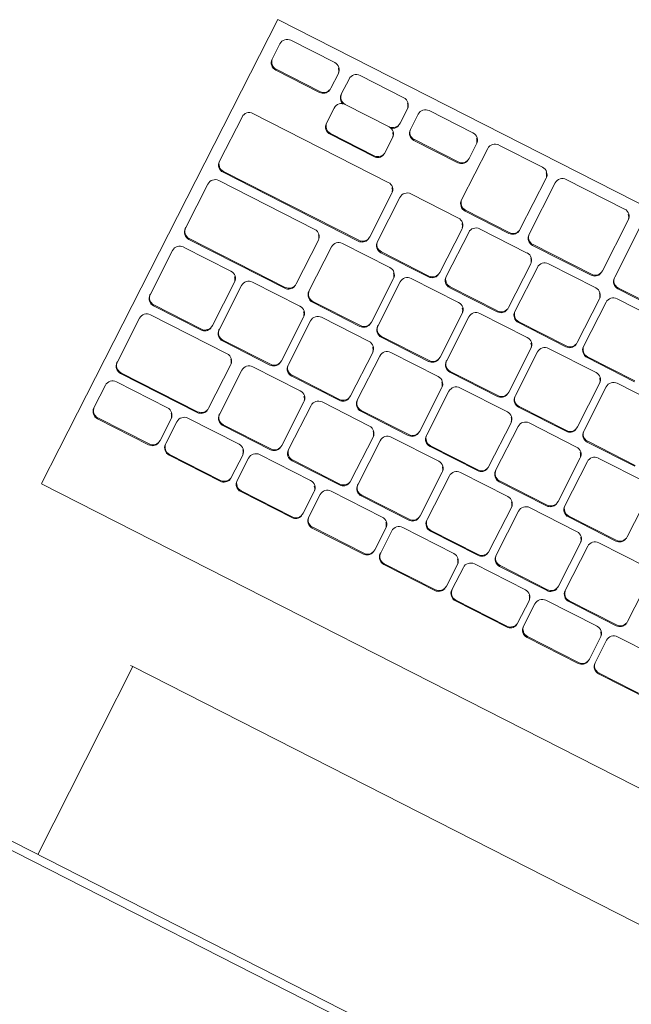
# Model space of a CAD drawing. Header units: millimetres. Extents: x 256092 to 341172, y 103077 to 145077.
# Tile 84 of 139: x 301668 to 301817, y 138387 to 138627. Entities that reach past the tile are written whole.
import ezdxf

# ---------------------------------------------------------------- set-up
doc = ezdxf.new("R2010")
doc.units = ezdxf.units.MM
doc.layers.add('I-FURN', color=62, linetype='Continuous', lineweight=9)
doc.layers.add('Q-SPCQ', color=250, linetype='Continuous', lineweight=9)

# ---------------------------------------------------------------- blocks, each defined once
blk = doc.blocks.new('Speciality-Electrical-Apple-iMac - Speciality-Electrical-Apple-iMac-V56-3_ k sisustuse plaan')
at = {"layer": 'Q-SPCQ'}
for p, q in [((-242.49, -34), (242.49, -34)), ((-242.49, -34), (242.49, -34)), ((242.49, -36), (-242.49, -36)), ((99.37, -87.44), (99.2, -36)), ((99.37, -87.44), (-99.37, -87.44)), ((100, -87.44), (99.37, -87.44)), ((139.5, -117.09), (-139.5, -117.09)), ((139.5, -117.19), (139.5, -126.7)), ((139.5, -126.7), (139.5, -244.34)), ((-16.81, -137.48), (-2.81, -137.48)), ((-2.81, -137.7), (-16.81, -137.7)), ((-0.81, -139.69), (-0.81, -139.47)), ((0.81, -139.47), (0.81, -139.69)), ((2.81, -137.48), (16.81, -137.48)), ((16.81, -137.7), (2.81, -137.7)), ((18.81, -139.69), (18.81, -139.47)), ((20.42, -139.47), (20.42, -139.69)), ((22.42, -137.48), (36.42, -137.48)), ((36.42, -137.7), (22.42, -137.7)), ((38.42, -139.69), (38.42, -139.47)), ((40.04, -139.47), (40.04, -139.69)), ((42.04, -137.48), (56.04, -137.48)), ((56.04, -137.7), (42.04, -137.7)), ((58.04, -139.69), (58.04, -139.47)), ((59.65, -139.47), (59.65, -139.69)), ((61.65, -137.48), (75.65, -137.48)), ((75.65, -137.7), (61.65, -137.7)), ((77.65, -139.69), (77.65, -139.47)), ((79.27, -139.47), (79.27, -139.69)), ((81.27, -137.48), (95.27, -137.48)), ((95.27, -137.7), (81.27, -137.7)), ((97.27, -139.69), (97.27, -139.47)), ((98.88, -139.47), (98.88, -139.69)), ((100.88, -137.48), (114.88, -137.48)), ((114.88, -137.7), (100.88, -137.7)), ((116.88, -139.69), (116.88, -139.47)), ((118.5, -139.47), (118.5, -139.69)), ((120.5, -137.48), (134.5, -137.48)), ((134.5, -137.7), (120.5, -137.7)), ((136.5, -139.69), (136.5, -139.47)), ((-0.81, -145.65), (-0.81, -139.69)), ((0.81, -139.69), (0.81, -145.65)), ((18.81, -145.65), (18.81, -139.69)), ((20.42, -139.69), (20.42, -145.65)), ((38.42, -145.65), (38.42, -139.69)), ((40.04, -139.69), (40.04, -145.65)), ((58.04, -145.65), (58.04, -139.69)), ((59.65, -139.69), (59.65, -145.65)), ((77.65, -145.65), (77.65, -139.69)), ((79.27, -139.69), (79.27, -145.65)), ((97.27, -145.65), (97.27, -139.69)), ((98.88, -139.69), (98.88, -145.65)), ((116.88, -145.65), (116.88, -139.69)), ((118.5, -139.69), (118.5, -145.65)), ((136.5, -145.65), (136.5, -139.69)), ((-16.81, -147.64), (-2.81, -147.64)), ((2.81, -147.64), (16.81, -147.64)), ((22.42, -147.64), (36.42, -147.64)), ((42.04, -147.64), (56.04, -147.64)), ((61.65, -147.64), (75.65, -147.64)), ((81.27, -147.64), (95.27, -147.64)), ((100.88, -147.64), (114.88, -147.64)), ((120.5, -147.64), (134.5, -147.64)), ((-1.31, -149.9), (11.69, -149.9)), ((11.69, -150.12), (-1.31, -150.12)), ((17.64, -149.9), (30.64, -149.9)), ((30.64, -150.12), (17.64, -150.12)), ((36.6, -149.9), (49.6, -149.9)), ((49.6, -150.12), (36.6, -150.12)), ((55.55, -149.9), (68.55, -149.9)), ((68.55, -150.12), (55.55, -150.12)), ((74.51, -149.9), (87.51, -149.9)), ((87.51, -150.12), (74.51, -150.12)), ((93.46, -149.9), (106.46, -149.9)), ((106.46, -150.12), (93.46, -150.12)), ((113.5, -149.9), (134.5, -149.9)), ((134.5, -150.12), (113.5, -150.12)), ((-3.31, -151.88), (-3.31, -152.11)), ((-3.31, -152.11), (-3.31, -164.03)), ((13.69, -152.11), (13.69, -151.88)), ((13.69, -164.03), (13.69, -152.11)), ((15.64, -151.88), (15.64, -152.11)), ((15.64, -152.11), (15.64, -164.03)), ((32.64, -152.11), (32.64, -151.88)), ((32.64, -164.03), (32.64, -152.11)), ((34.6, -151.88), (34.6, -152.11)), ((34.6, -152.11), (34.6, -164.03)), ((51.6, -152.11), (51.6, -151.88)), ((51.6, -164.03), (51.6, -152.11)), ((53.55, -151.88), (53.55, -152.11)), ((53.55, -152.11), (53.55, -164.03)), ((70.55, -152.11), (70.55, -151.88)), ((70.55, -164.03), (70.55, -152.11)), ((72.51, -151.88), (72.51, -152.11)), ((72.51, -152.11), (72.51, -164.03)), ((89.51, -152.11), (89.51, -151.88)), ((89.51, -164.03), (89.51, -152.11)), ((91.46, -151.88), (91.46, -152.11)), ((91.46, -152.11), (91.46, -164.03)), ((108.46, -152.11), (108.46, -151.88)), ((108.46, -164.03), (108.46, -152.11)), ((111.5, -151.88), (111.5, -152.11)), ((111.5, -152.11), (111.5, -164.03)), ((136.5, -152.11), (136.5, -151.88)), ((136.5, -164.03), (136.5, -152.11)), ((-1.31, -166.02), (11.69, -166.02)), ((8.16, -168.28), (21.16, -168.28)), ((17.64, -166.02), (30.64, -166.02)), ((27.12, -168.28), (40.12, -168.28)), ((36.6, -166.02), (49.6, -166.02)), ((46.07, -168.28), (59.07, -168.28)), ((55.55, -166.02), (68.55, -166.02)), ((65.03, -168.28), (78.03, -168.28)), ((74.51, -166.02), (87.51, -166.02)), ((83.98, -168.28), (96.98, -168.28)), ((93.46, -166.02), (106.46, -166.02)), ((102.92, -168.28), (115.92, -168.28)), ((113.5, -166.02), (134.5, -166.02)), ((121.83, -168.28), (134.83, -168.28)), ((6.16, -170.27), (6.16, -170.49)), ((6.16, -170.49), (6.16, -182.42)), ((21.16, -168.51), (8.16, -168.51)), ((23.16, -170.49), (23.16, -170.27)), ((23.16, -182.42), (23.16, -170.49)), ((25.12, -170.27), (25.12, -170.49)), ((25.12, -170.49), (25.12, -182.42)), ((40.12, -168.51), (27.12, -168.51)), ((42.12, -170.49), (42.12, -170.27)), ((42.12, -182.42), (42.12, -170.49)), ((44.07, -170.27), (44.07, -170.49)), ((44.07, -170.49), (44.07, -182.42)), ((59.07, -168.51), (46.07, -168.51)), ((61.07, -170.49), (61.07, -170.27)), ((61.07, -182.42), (61.07, -170.49)), ((63.03, -170.27), (63.03, -170.49)), ((63.03, -170.49), (63.03, -182.42)), ((78.03, -168.51), (65.03, -168.51)), ((80.03, -170.49), (80.03, -170.27)), ((80.03, -182.42), (80.03, -170.49)), ((81.98, -170.27), (81.98, -170.49)), ((81.98, -170.49), (81.98, -182.42)), ((96.98, -168.51), (83.98, -168.51)), ((98.98, -170.49), (98.98, -170.27)), ((98.98, -182.42), (98.98, -170.49)), ((100.92, -170.27), (100.92, -170.49)), ((100.92, -170.49), (100.92, -182.42)), ((115.92, -168.51), (102.92, -168.51)), ((117.92, -170.49), (117.92, -170.27)), ((117.92, -182.42), (117.92, -170.49)), ((119.83, -170.27), (119.83, -170.49)), ((119.83, -170.49), (119.83, -182.42)), ((134.83, -168.51), (121.83, -168.51)), ((136.83, -170.49), (136.83, -170.27)), ((136.83, -182.42), (136.83, -170.49)), ((8.16, -184.4), (21.16, -184.4)), ((27.12, -184.4), (40.12, -184.4)), ((46.07, -184.4), (59.07, -184.4)), ((65.03, -184.4), (78.03, -184.4)), ((83.98, -184.4), (96.98, -184.4)), ((102.92, -184.4), (115.92, -184.4)), ((121.83, -184.4), (134.83, -184.4)), ((12.33, -186.66), (25.33, -186.66)), ((25.33, -186.89), (12.33, -186.89)), ((31.15, -186.66), (44.15, -186.66)), ((44.15, -186.89), (31.15, -186.89)), ((49.98, -186.66), (62.98, -186.66)), ((62.98, -186.89), (49.98, -186.89)), ((68.8, -186.66), (81.8, -186.66)), ((81.8, -186.89), (68.8, -186.89)), ((87.63, -186.66), (100.63, -186.66)), ((100.63, -186.89), (87.63, -186.89)), ((108.21, -186.66), (134.5, -186.66)), ((134.5, -186.89), (108.21, -186.89)), ((27.33, -188.87), (27.33, -188.65)), ((27.33, -200.8), (27.33, -188.87)), ((29.15, -188.65), (29.15, -188.87)), ((29.15, -188.87), (29.15, -200.8)), ((46.15, -188.87), (46.15, -188.65)), ((46.15, -200.8), (46.15, -188.87)), ((47.98, -188.65), (47.98, -188.87)), ((47.98, -188.87), (47.98, -200.8)), ((64.98, -188.87), (64.98, -188.65)), ((64.98, -200.8), (64.98, -188.87)), ((66.8, -188.65), (66.8, -188.87)), ((66.8, -188.87), (66.8, -200.8)), ((83.8, -188.87), (83.8, -188.65)), ((83.8, -200.8), (83.8, -188.87)), ((85.63, -188.65), (85.63, -188.87)), ((85.63, -188.87), (85.63, -200.8)), ((102.63, -188.87), (102.63, -188.65)), ((102.63, -200.8), (102.63, -188.87)), ((106.21, -188.65), (106.21, -188.87)), ((106.21, -188.87), (106.21, -200.8)), ((136.5, -188.87), (136.5, -188.65)), ((136.5, -200.8), (136.5, -188.87)), ((12.33, -202.78), (25.33, -202.78)), ((31.15, -202.78), (44.15, -202.78)), ((49.98, -202.78), (62.98, -202.78)), ((68.8, -202.78), (81.8, -202.78)), ((87.63, -202.78), (100.63, -202.78)), ((108.21, -202.78), (134.5, -202.78)), ((21.74, -205.04), (34.74, -205.04)), ((34.74, -205.27), (21.74, -205.27)), ((40.56, -205.04), (53.56, -205.04)), ((53.56, -205.27), (40.56, -205.27)), ((59.39, -205.04), (72.39, -205.04)), ((72.39, -205.27), (59.39, -205.27)), ((78.22, -205.04), (91.22, -205.04)), ((91.22, -205.27), (78.22, -205.27)), ((97.43, -205.04), (134.5, -205.04)), ((134.5, -205.27), (97.43, -205.27)), ((36.74, -207.25), (36.74, -207.03)), ((36.74, -219.18), (36.74, -207.25)), ((38.56, -207.03), (38.56, -207.25)), ((38.56, -207.25), (38.56, -219.18)), ((55.56, -207.25), (55.56, -207.03)), ((55.56, -219.18), (55.56, -207.25)), ((57.39, -207.03), (57.39, -207.25)), ((57.39, -207.25), (57.39, -219.18)), ((74.39, -207.25), (74.39, -207.03)), ((74.39, -219.18), (74.39, -207.25)), ((76.22, -207.03), (76.22, -207.25)), ((76.22, -207.25), (76.22, -219.18)), ((93.22, -207.25), (93.22, -207.03)), ((93.22, -219.18), (93.22, -207.25)), ((95.43, -207.03), (95.43, -207.25)), ((95.43, -207.25), (95.43, -219.18)), ((136.5, -207.25), (136.5, -207.03)), ((136.5, -219.18), (136.5, -207.25)), ((21.74, -221.16), (34.74, -221.16)), ((40.56, -221.16), (53.56, -221.16)), ((59.39, -221.16), (72.39, -221.16)), ((78.22, -221.16), (91.22, -221.16)), ((97.43, -221.16), (134.5, -221.16)), ((-52.67, -223.42), (35.65, -223.42)), ((35.65, -223.65), (-52.67, -223.65)), ((43.03, -223.42), (59.03, -223.42)), ((59.03, -223.65), (43.03, -223.65)), ((65.53, -223.42), (77.53, -223.42)), ((77.53, -223.65), (65.53, -223.65)), ((37.65, -225.64), (37.65, -225.41)), ((37.65, -239.55), (37.65, -225.64)), ((41.03, -225.41), (41.03, -225.64)), ((41.03, -225.64), (41.03, -239.55)), ((61.03, -225.64), (61.03, -225.41)), ((61.03, -239.55), (61.03, -225.64)), ((63.53, -225.41), (63.53, -225.64)), ((63.53, -225.64), (63.53, -239.55)), ((79.53, -225.64), (79.53, -225.41)), ((79.53, -239.55), (79.53, -225.64)), ((103.42, -225.17), (115.42, -225.17)), ((115.42, -225.4), (103.42, -225.4)), ((101.42, -227.16), (101.42, -227.39)), ((101.42, -227.39), (101.42, -231.36)), ((117.42, -227.39), (117.42, -227.16)), ((117.42, -231.36), (117.42, -227.39)), ((84.48, -233.12), (96.48, -233.12)), ((122.35, -233.12), (134.35, -233.12)), ((82.48, -235.11), (82.48, -235.33)), ((82.48, -235.33), (82.48, -239.31)), ((96.48, -233.35), (84.48, -233.35)), ((98.48, -235.33), (98.48, -235.11)), ((98.48, -239.31), (98.48, -235.33)), ((101.42, -235.11), (101.42, -235.33)), ((101.42, -235.33), (101.42, -239.31)), ((103.42, -233.35), (115.42, -233.35)), ((115.42, -233.35), (103.42, -233.35)), ((117.42, -235.33), (117.42, -235.11)), ((117.42, -239.31), (117.42, -235.33)), ((120.35, -235.11), (120.35, -235.33)), ((120.35, -235.33), (120.35, -239.31)), ((134.35, -233.35), (122.35, -233.35)), ((136.35, -235.33), (136.35, -235.11)), ((136.35, -239.31), (136.35, -235.33)), ((43.03, -241.53), (59.03, -241.53)), ((65.53, -241.53), (77.53, -241.53)), ((84.48, -241.3), (96.48, -241.3)), ((103.42, -241.3), (115.42, -241.3)), ((122.35, -241.3), (134.35, -241.3)), ((139.5, -244.34), (-139.5, -244.34))]:
    blk.add_line(p, q, dxfattribs=at)
for centre, major_axis, start_param, end_param in [((-2.81, -139.47), (2, 0), 0, 1.570796), ((-2.81, -139.69), (-2, 0), 3.141593, 4.712389), ((2.81, -139.69), (-2, 0), 4.712389, 6.283185), ((2.81, -139.47), (2, 0), 1.570796, 2.879793), ((16.81, -139.47), (-2, 0), 3.141593, 4.712389), ((16.81, -139.69), (2, 0), 0, 1.570796), ((22.42, -139.69), (2, 0), 1.570796, 3.141593), ((22.42, -139.47), (2, 0), 1.570796, 2.879793), ((36.42, -139.47), (-2, 0), 3.141593, 4.712389), ((36.42, -139.69), (2, 0), 0, 1.570796), ((42.04, -139.69), (2, 0), 1.570796, 3.141593), ((42.04, -139.47), (2, 0), 1.570796, 2.879793), ((56.04, -139.47), (2, 0), 0, 1.570796), ((56.04, -139.69), (-2, 0), 3.141593, 4.712389), ((61.65, -139.69), (2, 0), 1.570796, 3.141593), ((61.65, -139.47), (2, 0), 1.570796, 2.879793), ((75.65, -139.47), (-2, 0), 3.141593, 4.712389), ((75.65, -139.69), (-2, 0), 3.141593, 4.712389), ((81.27, -139.69), (2, 0), 1.570796, 3.141593), ((81.27, -139.47), (2, 0), 1.570796, 2.879793), ((95.27, -139.47), (2, 0), 0, 1.570796), ((95.27, -139.69), (2, 0), 0, 1.570796), ((100.88, -139.69), (2, 0), 1.570796, 3.141593), ((100.88, -139.47), (2, 0), 1.570796, 2.879793), ((114.88, -139.47), (2, 0), 0, 1.570796), ((114.88, -139.69), (-2, 0), 3.141593, 4.712389), ((120.5, -139.69), (2, 0), 1.570796, 3.141593), ((120.5, -139.47), (2, 0), 1.570796, 2.879793), ((134.5, -139.47), (-2, 0), 3.141593, 4.712389), ((134.5, -139.69), (2, 0), 0, 1.570796), ((-2.81, -145.65), (-2, 0), 1.570796, 3.141593), ((2.81, -145.65), (-2, 0), 0, 1.570796), ((2.81, -145.43), (2, 0), 3.403392, 3.926991), ((16.81, -145.65), (-2, 0), 1.570796, 3.141593), ((22.42, -145.65), (2, 0), 3.141593, 4.712389), ((22.42, -145.43), (2, 0), 3.403392, 3.926991), ((36.42, -145.65), (-2, 0), 1.570796, 3.141593), ((42.04, -145.65), (-2, 0), 0, 1.570796), ((42.04, -145.43), (2, 0), 3.403392, 3.926991), ((56.04, -145.65), (2, 0), 4.712389, 6.283185), ((61.65, -145.65), (-2, 0), 0, 1.570796), ((61.65, -145.43), (2, 0), 3.403392, 3.926991), ((75.65, -145.65), (-2, 0), 1.570796, 3.141593), ((81.27, -145.65), (2, 0), 3.141593, 4.712389), ((81.27, -145.43), (2, 0), 3.403392, 3.926991), ((95.27, -145.65), (2, 0), 4.712389, 6.283185), ((100.88, -145.65), (-2, 0), 0, 1.570796), ((100.88, -145.43), (2, 0), 3.403392, 3.926991), ((114.88, -145.65), (-2, 0), 1.570796, 3.141593), ((120.5, -145.65), (2, 0), 3.141593, 4.712389), ((120.5, -145.43), (2, 0), 3.403392, 3.926991), ((134.5, -145.65), (-2, 0), 1.570796, 3.141593), ((-1.31, -152.11), (-2, 0), 4.712389, 6.283185), ((-1.31, -151.88), (2, 0), 1.570796, 2.879793), ((11.69, -151.88), (2, 0), 0, 1.570796), ((11.69, -152.11), (-2, 0), 3.141593, 4.712389), ((17.64, -152.11), (2, 0), 1.570796, 3.141593), ((17.64, -151.88), (2, 0), 1.570796, 2.879793), ((30.64, -151.88), (-2, 0), 3.141593, 4.712389), ((30.64, -152.11), (2, 0), 0, 1.570796), ((36.6, -152.11), (2, 0), 1.570796, 3.141593), ((36.6, -151.88), (2, 0), 1.570796, 2.879793), ((49.6, -151.88), (-2, 0), 3.141593, 4.712389), ((49.6, -152.11), (2, 0), 0, 1.570796), ((55.55, -152.11), (2, 0), 1.570796, 3.141593), ((55.55, -151.88), (2, 0), 1.570796, 2.879793), ((68.55, -151.88), (2, 0), 0, 1.570796), ((68.55, -152.11), (-2, 0), 3.141593, 4.712389), ((74.51, -152.11), (2, 0), 1.570796, 3.141593), ((74.51, -151.88), (2, 0), 1.570796, 2.879793), ((87.51, -151.88), (2, 0), 0, 1.570796), ((87.51, -152.11), (-2, 0), 3.141593, 4.712389), ((93.46, -152.11), (2, 0), 1.570796, 3.141593), ((93.46, -151.88), (2, 0), 1.570796, 2.879793), ((106.46, -151.88), (2, 0), 0, 1.570796), ((106.46, -152.11), (-2, 0), 3.141593, 4.712389), ((113.5, -152.11), (2, 0), 1.570796, 3.141593), ((113.5, -151.88), (2, 0), 1.570796, 2.879793), ((134.5, -151.88), (2, 0), 0, 1.570796), ((134.5, -152.11), (2, 0), 0, 1.570796), ((11.69, -164.03), (2, 0), 4.712389, 6.283185), ((17.64, -164.03), (-2, 0), 0, 1.570796), ((17.64, -163.81), (2, 0), 3.403392, 3.926991), ((30.64, -164.03), (2, 0), 4.712389, 6.283185), ((36.6, -164.03), (-2, 0), 0, 1.570796), ((36.6, -163.81), (2, 0), 3.403392, 3.926991), ((49.6, -164.03), (2, 0), 4.712389, 6.283185), ((55.55, -164.03), (-2, 0), 0, 1.570796), ((55.55, -163.81), (2, 0), 3.403392, 3.926991), ((68.55, -164.03), (2, 0), 4.712389, 6.283185), ((74.51, -164.03), (-2, 0), 0, 1.570796), ((74.51, -163.81), (2, 0), 3.403392, 3.926991), ((87.51, -164.03), (2, 0), 4.712389, 6.283185), ((93.46, -164.03), (-2, 0), 0, 1.570796), ((93.46, -163.81), (2, 0), 3.403392, 3.926991), ((106.46, -164.03), (2, 0), 4.712389, 6.283185), ((113.5, -164.03), (-2, 0), 0, 1.570796), ((113.5, -163.81), (2, 0), 3.403392, 3.926991), ((134.5, -164.03), (2, 0), 4.712389, 6.283185), ((8.16, -170.27), (2, 0), 1.570796, 2.879793), ((21.16, -170.27), (-2, 0), 3.141593, 4.712389), ((27.12, -170.27), (2, 0), 1.570796, 2.879793), ((40.12, -170.27), (-2, 0), 3.141593, 4.712389), ((46.07, -170.27), (2, 0), 1.570796, 2.879793), ((59.07, -170.27), (-2, 0), 3.141593, 4.712389), ((65.03, -170.27), (2, 0), 1.570796, 2.879793), ((78.03, -170.27), (-2, 0), 3.141593, 4.712389), ((83.98, -170.27), (2, 0), 1.570796, 2.879793), ((96.98, -170.27), (-2, 0), 3.141593, 4.712389), ((102.92, -170.27), (2, 0), 1.570796, 2.879793), ((115.92, -170.27), (-2, 0), 3.141593, 4.712389), ((121.83, -170.27), (2, 0), 1.570796, 2.879793), ((134.83, -170.27), (2, 0), 0, 1.570796), ((8.16, -170.49), (-2, 0), 4.712389, 6.283185), ((21.16, -170.49), (2, 0), 0, 1.570796), ((27.12, -170.49), (2, 0), 1.570796, 3.141593), ((40.12, -170.49), (2, 0), 0, 1.570796), ((46.07, -170.49), (2, 0), 1.570796, 3.141593), ((59.07, -170.49), (2, 0), 0, 1.570796), ((65.03, -170.49), (2, 0), 1.570796, 3.141593), ((78.03, -170.49), (2, 0), 0, 1.570796), ((83.98, -170.49), (2, 0), 1.570796, 3.141593), ((96.98, -170.49), (2, 0), 0, 1.570796), ((102.92, -170.49), (2, 0), 1.570796, 3.141593), ((115.92, -170.49), (2, 0), 0, 1.570796), ((121.83, -170.49), (2, 0), 1.570796, 3.141593), ((134.83, -170.49), (2, 0), 0, 1.570796), ((21.16, -182.42), (2, 0), 4.712389, 6.283185), ((27.12, -182.42), (-2, 0), 0, 1.570796), ((27.12, -182.19), (2, 0), 3.403392, 3.926991), ((40.12, -182.42), (2, 0), 4.712389, 6.283185), ((46.07, -182.42), (-2, 0), 0, 1.570796), ((46.07, -182.19), (2, 0), 3.403392, 3.926991), ((59.07, -182.42), (2, 0), 4.712389, 6.283185), ((65.03, -182.42), (-2, 0), 0, 1.570796), ((65.03, -182.19), (2, 0), 3.403392, 3.926991), ((78.03, -182.42), (2, 0), 4.712389, 6.283185), ((83.98, -182.42), (-2, 0), 0, 1.570796), ((83.98, -182.19), (2, 0), 3.403392, 3.926991), ((96.98, -182.42), (2, 0), 4.712389, 6.283185), ((102.92, -182.42), (-2, 0), 0, 1.570796), ((102.92, -182.19), (2, 0), 3.403392, 3.926991), ((115.92, -182.42), (2, 0), 4.712389, 6.283185), ((121.83, -182.42), (-2, 0), 0, 1.570796), ((121.83, -182.19), (2, 0), 3.403392, 3.926991), ((134.83, -182.42), (2, 0), 4.712389, 6.283185), ((25.33, -188.65), (-2, 0), 3.141593, 4.712389), ((25.33, -188.87), (2, 0), 0, 1.570796), ((31.15, -188.87), (2, 0), 1.570796, 3.141593), ((31.15, -188.65), (2, 0), 1.570796, 2.879793), ((44.15, -188.65), (-2, 0), 3.141593, 4.712389), ((44.15, -188.87), (2, 0), 0, 1.570796), ((49.98, -188.87), (2, 0), 1.570796, 3.141593), ((49.98, -188.65), (2, 0), 1.570796, 2.879793), ((62.98, -188.65), (-2, 0), 3.141593, 4.712389), ((62.98, -188.87), (2, 0), 0, 1.570796), ((68.8, -188.87), (2, 0), 1.570796, 3.141593), ((68.8, -188.65), (2, 0), 1.570796, 2.879793), ((81.8, -188.65), (-2, 0), 3.141593, 4.712389), ((81.8, -188.87), (2, 0), 0, 1.570796), ((87.63, -188.87), (2, 0), 1.570796, 3.141593), ((87.63, -188.65), (2, 0), 1.570796, 2.879793), ((100.63, -188.65), (-2, 0), 3.141593, 4.712389), ((100.63, -188.87), (2, 0), 0, 1.570796), ((108.21, -188.87), (2, 0), 1.570796, 3.141593), ((108.21, -188.65), (2, 0), 1.570796, 2.879793), ((134.5, -188.65), (2, 0), 0, 1.570796), ((134.5, -188.87), (2, 0), 0, 1.570796), ((25.33, -200.8), (2, 0), 4.712389, 6.283185), ((31.15, -200.8), (-2, 0), 0, 1.570796), ((31.15, -200.57), (2, 0), 3.403392, 3.926991), ((44.15, -200.8), (2, 0), 4.712389, 6.283185), ((49.98, -200.8), (-2, 0), 0, 1.570796), ((49.98, -200.57), (2, 0), 3.403392, 3.926991), ((62.98, -200.8), (2, 0), 4.712389, 6.283185), ((68.8, -200.8), (-2, 0), 0, 1.570796), ((68.8, -200.57), (2, 0), 3.403392, 3.926991), ((81.8, -200.8), (2, 0), 4.712389, 6.283185), ((87.63, -200.8), (-2, 0), 0, 1.570796), ((87.63, -200.57), (2, 0), 3.403392, 3.926991), ((100.63, -200.8), (2, 0), 4.712389, 6.283185), ((108.21, -200.8), (-2, 0), 0, 1.570796), ((108.21, -200.57), (2, 0), 3.403392, 3.926991), ((134.5, -200.8), (2, 0), 4.712389, 6.283185), ((34.74, -207.03), (-2, 0), 3.141593, 4.712389), ((34.74, -207.25), (2, 0), 0, 1.570796), ((40.56, -207.25), (2, 0), 1.570796, 3.141593), ((40.56, -207.03), (2, 0), 1.570796, 2.879793), ((53.56, -207.03), (-2, 0), 3.141593, 4.712389), ((53.56, -207.25), (2, 0), 0, 1.570796), ((59.39, -207.25), (2, 0), 1.570796, 3.141593), ((59.39, -207.03), (2, 0), 1.570796, 2.879793), ((72.39, -207.03), (-2, 0), 3.141593, 4.712389), ((72.39, -207.25), (2, 0), 0, 1.570796), ((78.22, -207.25), (2, 0), 1.570796, 3.141593), ((78.22, -207.03), (2, 0), 1.570796, 2.879793), ((91.22, -207.03), (-2, 0), 3.141593, 4.712389), ((91.22, -207.25), (2, 0), 0, 1.570796), ((97.43, -207.25), (-2, 0), 4.712389, 6.283185), ((97.43, -207.03), (2, 0), 1.570796, 2.879793), ((134.5, -207.03), (2, 0), 0, 1.570796), ((134.5, -207.25), (2, 0), 0, 1.570796), ((34.74, -219.18), (2, 0), 4.712389, 6.283185), ((40.56, -219.18), (-2, 0), 0, 1.570796), ((40.56, -218.95), (2, 0), 3.403392, 3.926991), ((53.56, -219.18), (2, 0), 4.712389, 6.283185), ((59.39, -219.18), (-2, 0), 0, 1.570796), ((59.39, -218.95), (2, 0), 3.403392, 3.926991), ((72.39, -219.18), (2, 0), 4.712389, 6.283185), ((78.22, -219.18), (-2, 0), 0, 1.570796), ((78.22, -218.95), (2, 0), 3.403392, 3.926991), ((91.22, -219.18), (2, 0), 4.712389, 6.283185), ((97.43, -219.18), (2, 0), 3.141593, 4.712389), ((97.43, -218.95), (2, 0), 3.403392, 3.926991), ((134.5, -219.18), (2, 0), 4.712389, 6.283185), ((35.65, -225.41), (-2, 0), 3.141593, 4.712389), ((35.65, -225.64), (2, 0), 0, 1.570796), ((43.03, -225.64), (2, 0), 1.570796, 3.141593), ((43.03, -225.41), (2, 0), 1.570796, 2.879793), ((59.03, -225.41), (-2, 0), 3.141593, 4.712389), ((59.03, -225.64), (2, 0), 0, 1.570796), ((65.53, -225.64), (-2, 0), 4.712389, 6.283185), ((65.53, -225.41), (2, 0), 1.570796, 2.879793), ((77.53, -225.41), (2, 0), 0, 1.570796), ((77.53, -225.64), (2, 0), 0, 1.570796), ((103.42, -227.39), (2, 0), 1.570796, 3.141593), ((103.42, -227.16), (2, 0), 1.570796, 2.879793), ((115.42, -227.16), (2, 0), 0, 1.570796), ((115.42, -227.39), (-2, 0), 3.141593, 4.712389), ((84.48, -235.11), (2, 0), 1.570796, 2.879793), ((96.48, -235.11), (2, 0), 0, 1.570796), ((103.42, -231.36), (-2, 0), 0, 1.570796), ((103.42, -231.13), (2, 0), 3.403392, 3.926991), ((103.42, -235.11), (2, 0), 1.832596, 2.879793), ((115.42, -231.36), (2, 0), 4.712389, 6.283185), ((115.42, -235.11), (2, 0), 0.785398, 1.308997), ((122.35, -235.11), (2, 0), 1.570796, 2.879793), ((134.35, -235.11), (2, 0), 0, 1.570796), ((84.48, -235.33), (-2, 0), 4.712389, 6.283185), ((96.48, -235.33), (2, 0), 0, 1.570796), ((103.42, -235.33), (2, 0), 1.570796, 3.141593), ((115.42, -235.33), (-2, 0), 3.141593, 4.712389), ((115.42, -235.11), (2, 0), 0, 0.784705), ((122.35, -235.33), (2, 0), 1.570796, 3.141593), ((134.35, -235.33), (-2, 0), 3.141593, 4.712389), ((43.03, -239.55), (-2, 0), 0, 1.570796), ((43.03, -239.32), (2, 0), 3.403392, 3.926991), ((59.03, -239.55), (2, 0), 4.712389, 6.283185), ((65.53, -239.55), (2, 0), 3.141593, 4.712389), ((65.53, -239.32), (2, 0), 3.403392, 3.926991), ((77.53, -239.55), (2, 0), 4.712389, 6.283185), ((84.48, -239.31), (2, 0), 3.141593, 4.712389), ((84.48, -239.08), (2, 0), 3.403392, 3.926991), ((96.48, -239.31), (2, 0), 4.712389, 6.283185), ((103.42, -239.31), (-2, 0), 0, 1.570796), ((103.42, -239.08), (2, 0), 3.403392, 3.926991), ((115.42, -239.31), (2, 0), 4.712389, 6.283185), ((122.35, -239.31), (-2, 0), 0, 1.570796), ((122.35, -239.08), (2, 0), 3.403392, 3.926991), ((134.35, -239.31), (2, 0), 4.712389, 6.283185)]:
    blk.add_ellipse(centre, major_axis=major_axis, ratio=0.993572, start_param=start_param, end_param=end_param, dxfattribs=at)
blk.add_open_spline([(-251.45, 1.17), (-243.56, 2.98), (-227.73, 6.44), (-203.87, 11.11), (-179.88, 15.26), (-155.73, 18.91), (-131.37, 22.05), (-110.81, 24.24), (-96.23, 25.55), (-87.83, 26.23), (-81.46, 26.71), (-75.06, 27.16), (-68.62, 27.57), (-62.12, 27.95), (-55.53, 28.3), (-48.86, 28.61), (-42.12, 28.88), (-35.3, 29.12), (-28.41, 29.31), (-21.4, 29.47), (-14.28, 29.58), (-7.12, 29.65), (0, 29.67), (7.12, 29.65), (14.29, 29.58), (21.41, 29.47), (28.43, 29.31), (35.32, 29.12), (42.13, 28.88), (48.87, 28.61), (55.53, 28.3), (62.12, 27.95), (68.62, 27.57), (75.06, 27.16), (81.46, 26.71), (87.83, 26.23), (96.23, 25.55), (110.82, 24.24), (131.37, 22.05), (155.73, 18.91), (179.88, 15.26), (203.87, 11.11), (227.73, 6.44), (243.56, 2.98), (251.45, 1.17)], degree=3, knots=[0, 0, 0, 0, 0.05, 0.1, 0.15, 0.2, 0.25, 0.3, 0.325, 0.3375, 0.35, 0.3625, 0.375, 0.3875, 0.4, 0.4125, 0.425, 0.4375, 0.45, 0.4625, 0.475, 0.4875, 0.5, 0.5125, 0.525, 0.5375, 0.55, 0.5625, 0.575, 0.5875, 0.6, 0.6125, 0.625, 0.6375, 0.65, 0.6625, 0.675, 0.7, 0.75, 0.8, 0.85, 0.9, 0.95, 1, 1, 1, 1], dxfattribs=at)

msp = doc.modelspace()

# ---------------------------------------------------------------- block references
at = {"layer": 'I-FURN', "rotation": 153.0205031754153}
msp.add_blockref('Speciality-Electrical-Apple-iMac - Speciality-Electrical-Apple-iMac-V56-3_ k sisustuse plaan', (301744.59, 138346.14), dxfattribs=at)

doc.saveas('drawing.dxf')
